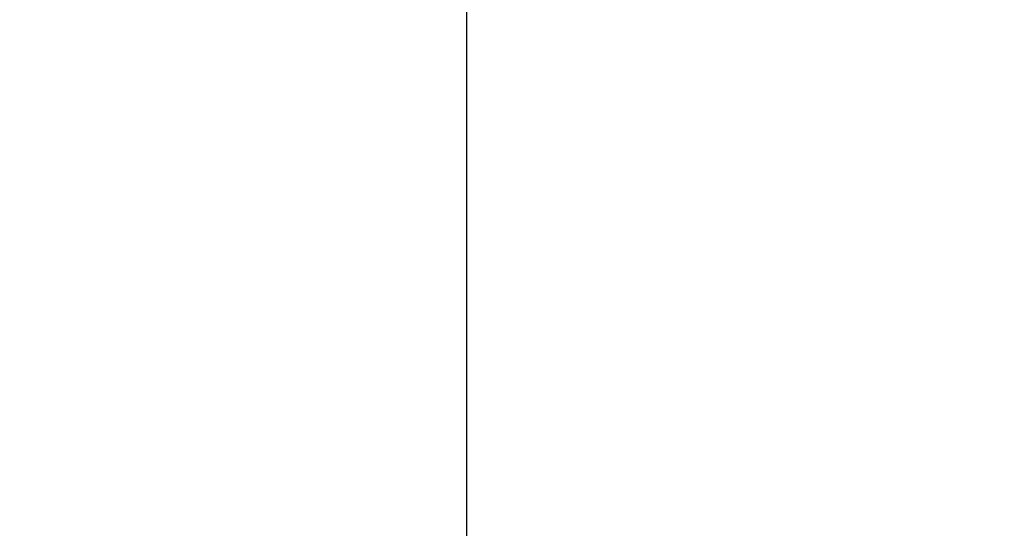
# Model space of a CAD drawing. Header units: millimetres. Extents: x -42 to 129, y -23 to 94.
# Tile 4 of 256: x -28.26 to -26.18, y 28.94 to 30.01. Entities that reach past the tile are written whole.
import ezdxf

# ---------------------------------------------------------------- set-up
doc = ezdxf.new("R2010")
doc.units = ezdxf.units.MM
doc.layers.add('NEGRO', color=7, linetype='Continuous')
doc.layers.add('NOGAL', color=7, linetype='Continuous')

msp = doc.modelspace()

# ---------------------------------------------------------------- linework, layer by layer
at = {"layer": 'NEGRO', "color": 254, "true_color": 0xcbd2ef, "extrusion": (0, 0, -1)}
for centre in [(23.2503, 35.4917, 173.5), (23.2503, 35.4917, 158.2)]:
    msp.add_arc(centre, 6, 202.47733, 22.47733, dxfattribs=at)
at = {"layer": 'NEGRO', "color": 254, "true_color": 0xcbd2ef}
for centre in [(-23.2503, 35.4917, -158.2), (-23.2503, 35.4917, -173.5), (-23.2503, 35.4917, -165.85)]:
    msp.add_arc(centre, 6, 157.52267, 337.52267, dxfattribs=at)
for points in [[(-27.3142, 49.7556, 175), (-27.3142, 21.2278, 175)], [(-27.3142, 47.6343, 173.5), (-27.3142, 23.3491, 173.5)], [(-13.0503, 35.4917, -175), (-31.0503, 17.4917, -175)], [(-13.0503, 35.4917, -175), (-31.0503, 17.4917, -175)], [(-13.0503, 35.4917, 175), (-31.0503, 17.4917, 175)], [(-31.0503, 17.4917, 175), (-13.0503, 35.4917, 175)], [(-27.3142, 34.9485, -175), (-27.3142, 21.2278, -175)], [(-27.3142, 34.9485, -173.5), (-27.3142, 23.3491, -173.5)]]:
    msp.add_open_spline(points, degree=1, dxfattribs=at)
at = {"layer": 'NOGAL', "color": 254, "true_color": 0xcbd2ef}
for points in [[(10.9914, 22.7638, 180), (-28.6066, 62.3618, 180)], [(-28.6066, 62.3618, 180), (10.9914, 22.7638, 180)], [(8.1629, 19.9353, 180), (-31.435, 59.5333, 180)], [(5.3345, 17.1069, 180), (-34.2635, 56.7049, 180)], [(5.3345, 17.1069, 180), (-34.2635, 56.7049, 180)], [(5.3345, 53.8765, -180), (-34.2635, 14.2785, -180)], [(-34.2635, 14.2785, -180), (5.3345, 53.8765, -180)], [(8.1629, 51.048, -180), (-31.435, 11.4501, -180)], [(-28.6066, 8.6216, -180), (10.9914, 48.2196, -180)], [(-28.6066, 8.6216, -180), (10.9914, 48.2196, -180)], [(-34.2635, 14.2785, 180), (-13.0503, 35.4917, 180)], [(-13.0503, 35.4917, 180), (-34.2635, 14.2785, 180)], [(-13.0503, 35.4917), (-34.2635, 14.2785)], [(-13.0503, 35.4917, 123.4), (-28.9602, 19.5818, 123.4)], [(-28.9602, 19.5818, 173.4), (-13.0503, 35.4917, 173.4)], [(-13.0503, 35.4917, 173.4), (-28.9602, 19.5818, 173.4)], [(-28.9602, 19.5818, 123.4), (-13.0503, 35.4917, 123.4)], [(-11.636, 34.0775, 173.4), (-27.5459, 18.1676, 173.4)], [(-27.5459, 18.1676, 123.4), (-11.636, 34.0775, 123.4)], [(-31.435, 11.4501, 180), (-10.2218, 32.6633, 180)], [(-10.2218, 32.6633, 148.4), (-28.253, 14.632, 148.4)], [(-7.3934, 29.8348, 180), (-28.6066, 8.6216, 180)], [(-7.3934, 29.8348, 180), (-28.6066, 8.6216, 180)], [(-7.3934, 29.8348), (-28.6066, 8.6216)]]:
    msp.add_open_spline(points, degree=1, dxfattribs=at)

doc.saveas('drawing.dxf')
